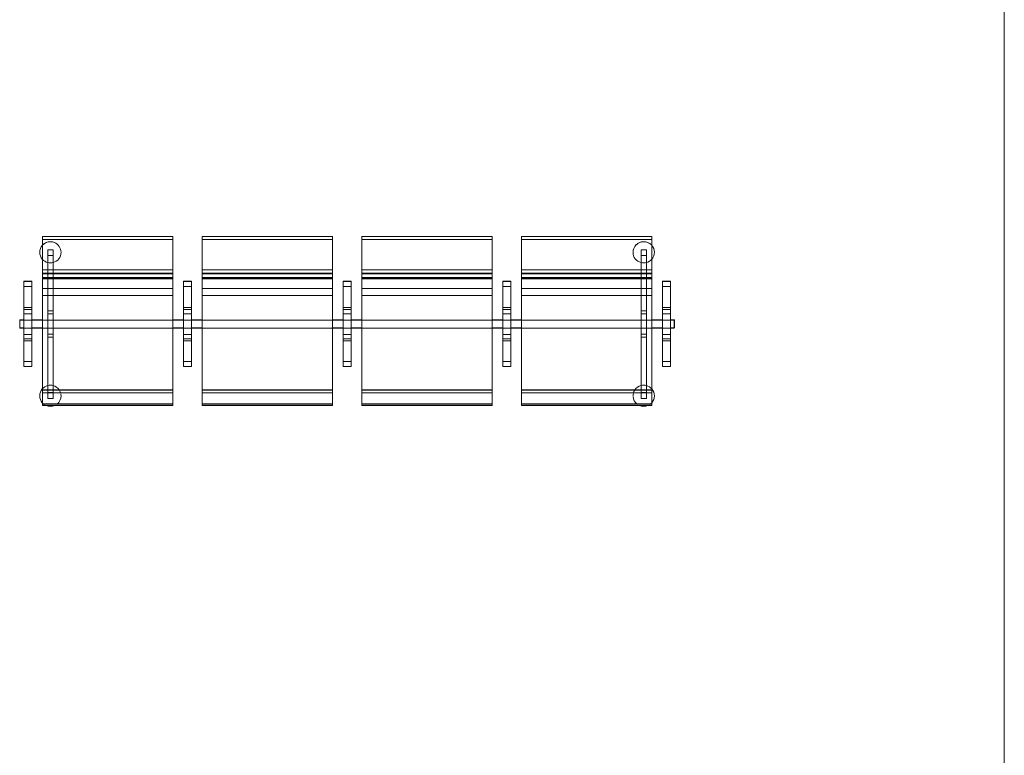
# Model space of a CAD drawing. Header units: millimetres. Extents: x 1110081 to 1268996, y -753649 to 3502.
# Tile 157 of 211: x 1206179 to 1209879, y -722498 to -719732. Entities that reach past the tile are written whole.
import ezdxf

# ---------------------------------------------------------------- set-up
doc = ezdxf.new("R2010")
doc.units = ezdxf.units.MM
doc.layers.add('A272', color=1, linetype='Continuous', lineweight=9)
doc.layers.add('A862', color=4, linetype='Continuous', lineweight=5)

# ---------------------------------------------------------------- blocks, each defined once
blk = doc.blocks.new('279 - Seat-Gate-4-MO - 279 - Seat-Gate-4-MO-V240-H02-Nivå F-3_5 m_1_ Ny Plan 2 PV200')
at = {"layer": 'A272'}
for p, q in [((85.1, -767.8), (85.1, -138.2)), ((85.1, -138.2), (575.1, -138.2)), ((85.1, -149.8), (85.1, -138.7)), ((85.1, -138.7), (85.1, -254.6)), ((575.1, -138.7), (85.1, -138.7)), ((575.1, -138.2), (575.1, -767.8)), ((575.1, -254.6), (575.1, -138.7)), ((575.1, -138.7), (575.1, -149.8)), ((685.1, -767.8), (685.1, -138.2)), ((685.1, -138.2), (1175.1, -138.2)), ((685.1, -149.8), (685.1, -138.7)), ((685.1, -138.7), (685.1, -254.6)), ((1175.1, -138.7), (685.1, -138.7)), ((1175.1, -138.2), (1175.1, -767.8)), ((1175.1, -254.6), (1175.1, -138.7)), ((1175.1, -138.7), (1175.1, -149.8)), ((1285.1, -767.8), (1285.1, -138.2)), ((1285.1, -138.2), (1775.1, -138.2)), ((1285.1, -149.8), (1285.1, -138.7)), ((1285.1, -138.7), (1285.1, -254.6)), ((1775.1, -138.7), (1285.1, -138.7)), ((1775.1, -138.2), (1775.1, -767.8)), ((1775.1, -254.6), (1775.1, -138.7)), ((1775.1, -138.7), (1775.1, -149.8)), ((1885.1, -767.8), (1885.1, -138.2)), ((1885.1, -138.2), (2375.1, -138.2)), ((1885.1, -149.8), (1885.1, -138.7)), ((1885.1, -138.7), (1885.1, -254.6)), ((2375.1, -138.7), (1885.1, -138.7)), ((2375.1, -138.2), (2375.1, -767.8)), ((2375.1, -254.6), (2375.1, -138.7)), ((2375.1, -138.7), (2375.1, -149.8)), ((575.1, -149.2), (85.1, -149.2)), ((85.1, -263.9), (85.1, -149.8)), ((575.1, -149.8), (85.1, -149.8)), ((575.1, -149.8), (575.1, -263.9)), ((1175.1, -149.2), (685.1, -149.2)), ((685.1, -263.9), (685.1, -149.8)), ((1175.1, -149.8), (685.1, -149.8)), ((1175.1, -149.8), (1175.1, -263.9)), ((1775.1, -149.2), (1285.1, -149.2)), ((1285.1, -263.9), (1285.1, -149.8)), ((1775.1, -149.8), (1285.1, -149.8)), ((1775.1, -149.8), (1775.1, -263.9)), ((2375.1, -149.2), (1885.1, -149.2)), ((1885.1, -263.9), (1885.1, -149.8)), ((2375.1, -149.8), (1885.1, -149.8)), ((2375.1, -149.8), (2375.1, -263.9)), ((105.3, -263.9), (105.3, -188)), ((105.3, -188), (105.3, -209.5)), ((125.3, -188), (105.3, -188)), ((125.3, -188), (105.3, -188)), ((105.3, -209.5), (105.3, -263.9)), ((105.3, -209.5), (125.3, -209.5)), ((125.3, -209.5), (105.3, -209.5)), ((125.3, -209.5), (125.3, -188)), ((125.3, -188), (125.3, -263.9)), ((125.3, -263.9), (125.3, -209.5)), ((2334.9, -276.9), (2334.9, -188)), ((2334.9, -188), (2334.9, -209.5)), ((2354.9, -188), (2334.9, -188)), ((2354.9, -188), (2334.9, -188)), ((2334.9, -209.5), (2334.9, -276.9)), ((2354.9, -209.5), (2334.9, -209.5)), ((2334.9, -209.5), (2354.9, -209.5)), ((2354.9, -209.5), (2354.9, -188)), ((2354.9, -188), (2354.9, -276.9)), ((2354.9, -276.9), (2354.9, -209.5)), ((85.1, -279.4), (85.1, -254.6)), ((575.1, -254.6), (575.1, -279.4)), ((685.1, -279.4), (685.1, -254.6)), ((1175.1, -254.6), (1175.1, -279.4)), ((1285.1, -279.4), (1285.1, -254.6)), ((1775.1, -254.6), (1775.1, -279.4)), ((1885.1, -279.4), (1885.1, -254.6)), ((2375.1, -254.6), (2375.1, -279.4)), ((85.1, -263.9), (85.1, -296.1)), ((575.1, -263.9), (85.1, -263.9)), ((575.1, -276.7), (85.1, -276.7)), ((85.1, -276.7), (85.1, -277.5)), ((85.1, -276.7), (85.1, -276.9)), ((85.1, -278.7), (85.1, -276.9)), ((85.1, -278.3), (85.1, -282.3)), ((575.1, -278.7), (85.1, -278.7)), ((85.1, -283.8), (85.1, -290.9)), ((85.1, -294.8), (85.1, -292.8)), ((85.1, -292.8), (85.1, -295)), ((575.1, -292.8), (85.1, -292.8)), ((85.1, -294.5), (85.1, -315.5)), ((85.1, -350), (85.1, -294.8)), ((105.3, -276.9), (105.3, -264.7)), ((105.3, -264.7), (105.3, -276.9)), ((105.3, -284.2), (105.3, -278.7)), ((105.3, -278.7), (105.3, -284.2)), ((105.3, -292.9), (105.3, -284.6)), ((105.3, -284.6), (105.3, -292.9)), ((105.3, -299.5), (105.3, -295)), ((105.3, -295), (105.3, -299.5)), ((125.3, -276.9), (125.3, -265.5)), ((125.3, -265.5), (125.3, -276.9)), ((125.3, -284.2), (125.3, -278.7)), ((125.3, -278.7), (125.3, -284.2)), ((125.3, -293), (125.3, -285)), ((125.3, -285), (125.3, -293)), ((125.3, -299.5), (125.3, -295.2)), ((125.3, -295.2), (125.3, -299.5)), ((575.1, -296.1), (575.1, -263.9)), ((575.1, -277.5), (575.1, -276.7)), ((575.1, -276.9), (575.1, -276.7)), ((575.1, -276.9), (575.1, -278.7)), ((575.1, -282.3), (575.1, -278.3)), ((575.1, -290.9), (575.1, -283.8)), ((575.1, -295), (575.1, -292.8)), ((575.1, -292.8), (575.1, -294.8)), ((575.1, -315.5), (575.1, -294.5)), ((575.1, -294.8), (575.1, -350)), ((685.1, -263.9), (685.1, -296.1)), ((1175.1, -263.9), (685.1, -263.9)), ((1175.1, -276.7), (685.1, -276.7)), ((685.1, -276.7), (685.1, -277.5)), ((685.1, -276.7), (685.1, -276.9)), ((685.1, -278.7), (685.1, -276.9)), ((685.1, -278.3), (685.1, -282.3)), ((1175.1, -278.7), (685.1, -278.7)), ((685.1, -283.8), (685.1, -290.9)), ((685.1, -294.8), (685.1, -292.8)), ((685.1, -292.8), (685.1, -295)), ((1175.1, -292.8), (685.1, -292.8)), ((685.1, -294.5), (685.1, -315.5)), ((685.1, -350), (685.1, -294.8)), ((1175.1, -296.1), (1175.1, -263.9)), ((1175.1, -277.5), (1175.1, -276.7)), ((1175.1, -276.9), (1175.1, -276.7)), ((1175.1, -276.9), (1175.1, -278.7)), ((1175.1, -282.3), (1175.1, -278.3)), ((1175.1, -290.9), (1175.1, -283.8)), ((1175.1, -295), (1175.1, -292.8)), ((1175.1, -292.8), (1175.1, -294.8)), ((1175.1, -315.5), (1175.1, -294.5)), ((1175.1, -294.8), (1175.1, -350)), ((1285.1, -263.9), (1285.1, -296.1)), ((1775.1, -263.9), (1285.1, -263.9)), ((1775.1, -276.7), (1285.1, -276.7)), ((1285.1, -276.7), (1285.1, -277.5)), ((1285.1, -276.7), (1285.1, -276.9)), ((1285.1, -278.7), (1285.1, -276.9)), ((1285.1, -278.3), (1285.1, -282.3)), ((1775.1, -278.7), (1285.1, -278.7)), ((1285.1, -283.8), (1285.1, -290.9)), ((1285.1, -294.8), (1285.1, -292.8)), ((1285.1, -292.8), (1285.1, -295)), ((1775.1, -292.8), (1285.1, -292.8)), ((1285.1, -294.5), (1285.1, -315.5)), ((1285.1, -350), (1285.1, -294.8)), ((1775.1, -296.1), (1775.1, -263.9)), ((1775.1, -277.5), (1775.1, -276.7)), ((1775.1, -276.9), (1775.1, -276.7)), ((1775.1, -276.9), (1775.1, -278.7)), ((1775.1, -282.3), (1775.1, -278.3)), ((1775.1, -290.9), (1775.1, -283.8)), ((1775.1, -295), (1775.1, -292.8)), ((1775.1, -292.8), (1775.1, -294.8)), ((1775.1, -315.5), (1775.1, -294.5)), ((1775.1, -294.8), (1775.1, -350)), ((1885.1, -263.9), (1885.1, -296.1)), ((2375.1, -263.9), (1885.1, -263.9)), ((2375.1, -276.7), (1885.1, -276.7)), ((1885.1, -276.7), (1885.1, -277.5)), ((1885.1, -276.7), (1885.1, -276.9)), ((1885.1, -278.7), (1885.1, -276.9)), ((1885.1, -278.3), (1885.1, -282.3)), ((2375.1, -278.7), (1885.1, -278.7)), ((1885.1, -283.8), (1885.1, -290.9)), ((1885.1, -294.8), (1885.1, -292.8)), ((1885.1, -292.8), (1885.1, -295)), ((2375.1, -292.8), (1885.1, -292.8)), ((1885.1, -294.5), (1885.1, -315.5)), ((1885.1, -350), (1885.1, -294.8)), ((2334.9, -282.5), (2334.9, -278.7)), ((2334.9, -278.7), (2334.9, -282.5)), ((2334.9, -293), (2334.9, -284.2)), ((2334.9, -284.2), (2334.9, -293)), ((2334.9, -299.1), (2334.9, -294.8)), ((2334.9, -294.8), (2334.9, -299.1)), ((2354.9, -283.3), (2354.9, -278.7)), ((2354.9, -278.7), (2354.9, -283.3)), ((2354.9, -292.9), (2354.9, -284.2)), ((2354.9, -284.2), (2354.9, -292.9)), ((2354.9, -299.3), (2354.9, -294.8)), ((2354.9, -294.8), (2354.9, -299.3)), ((2375.1, -296.1), (2375.1, -263.9)), ((2375.1, -277.5), (2375.1, -276.7)), ((2375.1, -276.9), (2375.1, -276.7)), ((2375.1, -276.9), (2375.1, -278.7)), ((2375.1, -282.3), (2375.1, -278.3)), ((2375.1, -290.9), (2375.1, -283.8)), ((2375.1, -295), (2375.1, -292.8)), ((2375.1, -292.8), (2375.1, -294.8)), ((2375.1, -315.5), (2375.1, -294.5)), ((2375.1, -294.8), (2375.1, -350)), ((15.1, -627.2), (15.1, -307)), ((15.1, -307), (45.1, -307)), ((45.1, -307.6), (15.1, -307.6)), ((15.1, -307.6), (15.1, -326.5)), ((15.1, -307.6), (15.1, -308.2)), ((45.1, -308.2), (15.1, -308.2)), ((15.1, -310.2), (15.1, -326.5)), ((15.1, -326.6), (15.1, -326.4)), ((15.1, -467.7), (15.1, -326.5)), ((15.1, -346.5), (15.1, -326.5)), ((15.1, -326.6), (15.1, -404.9)), ((15.1, -412.7), (15.1, -326.6)), ((45.1, -326.6), (15.1, -326.6)), ((45.1, -307), (45.1, -627.2)), ((45.1, -308.2), (45.1, -307.6)), ((45.1, -326.5), (45.1, -307.6)), ((45.1, -326.5), (45.1, -310.2)), ((45.1, -326.4), (45.1, -326.6)), ((45.1, -326.5), (45.1, -467.7)), ((45.1, -326.5), (45.1, -346.5)), ((45.1, -404.9), (45.1, -326.6)), ((45.1, -326.6), (45.1, -412.7)), ((85.1, -296.1), (575.1, -296.1)), ((85.1, -297), (575.1, -297)), ((85.1, -317.4), (85.1, -333.7)), ((105.3, -306.5), (105.3, -299.7)), ((105.3, -299.7), (105.3, -306.5)), ((105.3, -315.6), (105.3, -306.9)), ((105.3, -306.9), (105.3, -315.6)), ((105.3, -326.3), (105.3, -316)), ((105.3, -316), (105.3, -326.3)), ((105.3, -337.9), (105.3, -326.7)), ((105.3, -326.7), (105.3, -337.9)), ((125.3, -306.5), (125.3, -300)), ((125.3, -300), (125.3, -306.5)), ((125.3, -315.6), (125.3, -307.3)), ((125.3, -307.3), (125.3, -315.6)), ((125.3, -326.3), (125.3, -316.5)), ((125.3, -316.5), (125.3, -326.3)), ((125.3, -337.9), (125.3, -327.2)), ((125.3, -327.2), (125.3, -337.9)), ((575.1, -333.7), (575.1, -317.4)), ((615.1, -307), (615.1, -627.2)), ((645.1, -307), (615.1, -307)), ((645.1, -307.6), (615.1, -307.6)), ((615.1, -307.6), (615.1, -326.5)), ((615.1, -307.6), (615.1, -308.2)), ((645.1, -308.2), (615.1, -308.2)), ((615.1, -310.2), (615.1, -326.5)), ((615.1, -326.6), (615.1, -326.4)), ((615.1, -467.7), (615.1, -326.5)), ((615.1, -346.5), (615.1, -326.5)), ((615.1, -326.6), (615.1, -404.9)), ((615.1, -412.7), (615.1, -326.6)), ((645.1, -326.6), (615.1, -326.6)), ((645.1, -627.2), (645.1, -307)), ((645.1, -308.2), (645.1, -307.6)), ((645.1, -326.5), (645.1, -307.6)), ((645.1, -326.5), (645.1, -310.2)), ((645.1, -326.4), (645.1, -326.6)), ((645.1, -326.5), (645.1, -467.7)), ((645.1, -326.5), (645.1, -346.5)), ((645.1, -404.9), (645.1, -326.6)), ((645.1, -326.6), (645.1, -412.7)), ((685.1, -296.1), (1175.1, -296.1)), ((685.1, -297), (1175.1, -297)), ((685.1, -317.4), (685.1, -333.7)), ((1175.1, -333.7), (1175.1, -317.4)), ((1215.1, -307), (1215.1, -627.2)), ((1245.1, -307), (1215.1, -307)), ((1245.1, -307.6), (1215.1, -307.6)), ((1215.1, -307.6), (1215.1, -326.5)), ((1215.1, -307.6), (1215.1, -308.2)), ((1245.1, -308.2), (1215.1, -308.2)), ((1215.1, -310.2), (1215.1, -326.5)), ((1215.1, -326.6), (1215.1, -326.4)), ((1215.1, -467.7), (1215.1, -326.5)), ((1215.1, -346.5), (1215.1, -326.5)), ((1215.1, -326.6), (1215.1, -404.9)), ((1215.1, -412.7), (1215.1, -326.6)), ((1245.1, -326.6), (1215.1, -326.6)), ((1245.1, -627.2), (1245.1, -307)), ((1245.1, -308.2), (1245.1, -307.6)), ((1245.1, -326.5), (1245.1, -307.6)), ((1245.1, -326.5), (1245.1, -310.2)), ((1245.1, -326.4), (1245.1, -326.6)), ((1245.1, -326.5), (1245.1, -467.7)), ((1245.1, -326.5), (1245.1, -346.5)), ((1245.1, -404.9), (1245.1, -326.6)), ((1245.1, -326.6), (1245.1, -412.7)), ((1285.1, -296.1), (1775.1, -296.1)), ((1285.1, -297), (1775.1, -297)), ((1285.1, -317.4), (1285.1, -333.7)), ((1775.1, -333.7), (1775.1, -317.4)), ((1815.1, -307), (1815.1, -627.2)), ((1845.1, -307), (1815.1, -307)), ((1845.1, -307.6), (1815.1, -307.6)), ((1815.1, -307.6), (1815.1, -326.5)), ((1815.1, -307.6), (1815.1, -308.2)), ((1845.1, -308.2), (1815.1, -308.2)), ((1815.1, -310.2), (1815.1, -326.5)), ((1815.1, -326.6), (1815.1, -326.4)), ((1815.1, -467.7), (1815.1, -326.5)), ((1815.1, -346.5), (1815.1, -326.5)), ((1815.1, -326.6), (1815.1, -404.9)), ((1815.1, -412.7), (1815.1, -326.6)), ((1845.1, -326.6), (1815.1, -326.6)), ((1845.1, -627.2), (1845.1, -307)), ((1845.1, -308.2), (1845.1, -307.6)), ((1845.1, -326.5), (1845.1, -307.6)), ((1845.1, -326.5), (1845.1, -310.2)), ((1845.1, -326.4), (1845.1, -326.6)), ((1845.1, -326.5), (1845.1, -467.7)), ((1845.1, -326.5), (1845.1, -346.5)), ((1845.1, -404.9), (1845.1, -326.6)), ((1845.1, -326.6), (1845.1, -412.7)), ((1885.1, -296.1), (2375.1, -296.1)), ((1885.1, -297), (2375.1, -297)), ((1885.1, -317.4), (1885.1, -333.7)), ((2334.9, -305.9), (2334.9, -299.5)), ((2334.9, -299.5), (2334.9, -305.9)), ((2334.9, -314.9), (2334.9, -306.5)), ((2334.9, -306.5), (2334.9, -314.9)), ((2334.9, -325.4), (2334.9, -315.6)), ((2334.9, -315.6), (2334.9, -325.4)), ((2334.9, -337), (2334.9, -326.3)), ((2334.9, -326.3), (2334.9, -337)), ((2354.9, -306.2), (2354.9, -299.5)), ((2354.9, -299.5), (2354.9, -306.2)), ((2354.9, -315.2), (2354.9, -306.5)), ((2354.9, -306.5), (2354.9, -315.2)), ((2354.9, -325.8), (2354.9, -315.6)), ((2354.9, -315.6), (2354.9, -325.8)), ((2354.9, -337.4), (2354.9, -326.3)), ((2354.9, -326.3), (2354.9, -337.4)), ((2375.1, -333.7), (2375.1, -317.4)), ((2415.1, -307), (2415.1, -627.2)), ((2445.1, -307), (2415.1, -307)), ((2445.1, -307.6), (2415.1, -307.6)), ((2415.1, -307.6), (2415.1, -326.5)), ((2415.1, -307.6), (2415.1, -308.2)), ((2445.1, -308.2), (2415.1, -308.2)), ((2415.1, -310.2), (2415.1, -326.5)), ((2415.1, -326.6), (2415.1, -326.4)), ((2415.1, -467.7), (2415.1, -326.5)), ((2415.1, -346.5), (2415.1, -326.5)), ((2415.1, -326.6), (2415.1, -404.9)), ((2415.1, -412.7), (2415.1, -326.6)), ((2445.1, -326.6), (2415.1, -326.6)), ((2445.1, -627.2), (2445.1, -307)), ((2445.1, -308.2), (2445.1, -307.6)), ((2445.1, -326.5), (2445.1, -307.6)), ((2445.1, -326.5), (2445.1, -310.2)), ((2445.1, -326.4), (2445.1, -326.6)), ((2445.1, -326.5), (2445.1, -467.7)), ((2445.1, -326.5), (2445.1, -346.5)), ((2445.1, -404.9), (2445.1, -326.6)), ((2445.1, -326.6), (2445.1, -412.7)), ((15.1, -346.5), (15.1, -467.7)), ((45.1, -467.7), (45.1, -346.5)), ((85.1, -333.7), (85.1, -360.6)), ((575.1, -333.7), (85.1, -333.7)), ((85.1, -715.7), (85.1, -350)), ((85.1, -360.6), (85.1, -726)), ((575.1, -360.6), (85.1, -360.6)), ((105.3, -417.6), (105.3, -338.4)), ((105.3, -338.4), (105.3, -417.6)), ((125.3, -417.6), (125.3, -338.9)), ((125.3, -338.9), (125.3, -417.6)), ((575.1, -360.6), (575.1, -333.7)), ((575.1, -350), (575.1, -715.7)), ((575.1, -726), (575.1, -360.6)), ((615.1, -346.5), (615.1, -467.7)), ((645.1, -467.7), (645.1, -346.5)), ((685.1, -333.7), (685.1, -360.6)), ((1175.1, -333.7), (685.1, -333.7)), ((685.1, -715.7), (685.1, -350)), ((685.1, -360.6), (685.1, -726)), ((1175.1, -360.6), (685.1, -360.6)), ((1175.1, -360.6), (1175.1, -333.7)), ((1175.1, -350), (1175.1, -715.7)), ((1175.1, -726), (1175.1, -360.6)), ((1215.1, -346.5), (1215.1, -467.7)), ((1245.1, -467.7), (1245.1, -346.5)), ((1285.1, -333.7), (1285.1, -360.6)), ((1775.1, -333.7), (1285.1, -333.7)), ((1285.1, -715.7), (1285.1, -350)), ((1285.1, -360.6), (1285.1, -726)), ((1775.1, -360.6), (1285.1, -360.6)), ((1775.1, -360.6), (1775.1, -333.7)), ((1775.1, -350), (1775.1, -715.7)), ((1775.1, -726), (1775.1, -360.6)), ((1815.1, -346.5), (1815.1, -467.7)), ((1845.1, -467.7), (1845.1, -346.5)), ((1885.1, -333.7), (1885.1, -360.6)), ((2375.1, -333.7), (1885.1, -333.7)), ((1885.1, -715.7), (1885.1, -350)), ((1885.1, -360.6), (1885.1, -726)), ((2375.1, -360.6), (1885.1, -360.6)), ((2334.9, -349), (2334.9, -337.9)), ((2334.9, -337.9), (2334.9, -349)), ((2334.9, -417.6), (2334.9, -350)), ((2334.9, -350), (2334.9, -417.6)), ((2354.9, -349.5), (2354.9, -337.9)), ((2354.9, -337.9), (2354.9, -349.5)), ((2354.9, -417.6), (2354.9, -350)), ((2354.9, -350), (2354.9, -417.6)), ((2375.1, -360.6), (2375.1, -333.7)), ((2375.1, -350), (2375.1, -715.7)), ((2375.1, -726), (2375.1, -360.6)), ((2415.1, -346.5), (2415.1, -467.7)), ((2445.1, -467.7), (2445.1, -346.5)), ((15.1, -404.9), (15.1, -467.7)), ((45.1, -404.9), (15.1, -404.9)), ((45.1, -467.7), (45.1, -404.9)), ((615.1, -404.9), (615.1, -467.7)), ((645.1, -404.9), (615.1, -404.9)), ((645.1, -467.7), (645.1, -404.9)), ((1215.1, -404.9), (1215.1, -467.7)), ((1245.1, -404.9), (1215.1, -404.9)), ((1245.1, -467.7), (1245.1, -404.9)), ((1815.1, -404.9), (1815.1, -467.7)), ((1845.1, -404.9), (1815.1, -404.9)), ((1845.1, -467.7), (1845.1, -404.9)), ((2415.1, -404.9), (2415.1, -467.7)), ((2445.1, -404.9), (2415.1, -404.9)), ((2445.1, -467.7), (2445.1, -404.9)), ((15.1, -429), (15.1, -412.7)), ((45.1, -412.7), (15.1, -412.7)), ((15.1, -467.7), (15.1, -429)), ((45.1, -429), (15.1, -429)), ((45.1, -412.7), (45.1, -429)), ((45.1, -429), (45.1, -467.7)), ((105.3, -452.6), (105.3, -417.6)), ((125.3, -417.6), (105.3, -417.6)), ((105.3, -418.1), (105.3, -429.6)), ((125.3, -418.1), (105.3, -418.1)), ((105.3, -429.6), (105.3, -452.6)), ((125.3, -429.6), (105.3, -429.6)), ((125.3, -417.6), (125.3, -452.6)), ((125.3, -429.6), (125.3, -418.1)), ((125.3, -452.6), (125.3, -429.6)), ((615.1, -429), (615.1, -412.7)), ((645.1, -412.7), (615.1, -412.7)), ((615.1, -467.7), (615.1, -429)), ((645.1, -429), (615.1, -429)), ((645.1, -412.7), (645.1, -429)), ((645.1, -429), (645.1, -467.7)), ((1215.1, -429), (1215.1, -412.7)), ((1245.1, -412.7), (1215.1, -412.7)), ((1215.1, -467.7), (1215.1, -429)), ((1245.1, -429), (1215.1, -429)), ((1245.1, -412.7), (1245.1, -429)), ((1245.1, -429), (1245.1, -467.7)), ((1815.1, -429), (1815.1, -412.7)), ((1845.1, -412.7), (1815.1, -412.7)), ((1815.1, -467.7), (1815.1, -429)), ((1845.1, -429), (1815.1, -429)), ((1845.1, -412.7), (1845.1, -429)), ((1845.1, -429), (1845.1, -467.7)), ((2334.9, -452.6), (2334.9, -417.6)), ((2354.9, -417.6), (2334.9, -417.6)), ((2334.9, -418.1), (2334.9, -429.6)), ((2354.9, -418.1), (2334.9, -418.1)), ((2334.9, -429.6), (2334.9, -452.6)), ((2354.9, -429.6), (2334.9, -429.6)), ((2354.9, -417.6), (2354.9, -452.6)), ((2354.9, -429.6), (2354.9, -418.1)), ((2354.9, -452.6), (2354.9, -429.6)), ((2415.1, -429), (2415.1, -412.7)), ((2445.1, -412.7), (2415.1, -412.7)), ((2415.1, -467.7), (2415.1, -429)), ((2445.1, -429), (2415.1, -429)), ((2445.1, -412.7), (2445.1, -429)), ((2445.1, -429), (2445.1, -467.7)), ((0, -452.1), (0, -482.1)), ((15.1, -452.1), (0, -452.1)), ((0, -467.6), (0, -452.6)), ((0, -452.6), (0, -467.6)), ((15.1, -452.6), (0, -452.6)), ((15.1, -452.6), (0, -452.6)), ((0, -482.6), (0, -467.6)), ((0, -467.6), (0, -482.6)), ((45.1, -452.6), (15.1, -452.6)), ((45.1, -452.6), (15.1, -452.6)), ((15.1, -467.7), (15.1, -530.5)), ((15.1, -608.9), (15.1, -467.7)), ((15.1, -506.4), (15.1, -467.7)), ((15.1, -467.7), (15.1, -588.9)), ((45.1, -452.1), (85.1, -452.1)), ((85.1, -452.6), (45.1, -452.6)), ((85.1, -452.6), (45.1, -452.6)), ((45.1, -467.7), (45.1, -608.9)), ((45.1, -530.5), (45.1, -467.7)), ((45.1, -588.9), (45.1, -467.7)), ((45.1, -467.7), (45.1, -506.4)), ((575.1, -452.6), (85.1, -452.6)), ((105.3, -452.6), (85.1, -452.6)), ((125.3, -452.6), (105.3, -452.6)), ((105.3, -482.6), (105.3, -452.6)), ((105.3, -452.6), (105.3, -482.6)), ((575.1, -452.6), (125.3, -452.6)), ((125.3, -482.6), (125.3, -452.6)), ((125.3, -452.6), (125.3, -482.6)), ((615.1, -452.1), (575.1, -452.1)), ((615.1, -452.6), (575.1, -452.6)), ((615.1, -452.6), (575.1, -452.6)), ((645.1, -452.6), (615.1, -452.6)), ((645.1, -452.6), (615.1, -452.6)), ((615.1, -467.7), (615.1, -530.5)), ((615.1, -608.9), (615.1, -467.7)), ((615.1, -506.4), (615.1, -467.7)), ((615.1, -467.7), (615.1, -588.9)), ((645.1, -452.1), (685.1, -452.1)), ((685.1, -452.6), (645.1, -452.6)), ((685.1, -452.6), (645.1, -452.6)), ((645.1, -467.7), (645.1, -608.9)), ((645.1, -530.5), (645.1, -467.7)), ((645.1, -588.9), (645.1, -467.7)), ((645.1, -467.7), (645.1, -506.4)), ((1175.1, -452.6), (685.1, -452.6)), ((1175.1, -452.6), (685.1, -452.6)), ((1215.1, -452.1), (1175.1, -452.1)), ((1215.1, -452.6), (1175.1, -452.6)), ((1215.1, -452.6), (1175.1, -452.6)), ((1245.1, -452.6), (1215.1, -452.6)), ((1245.1, -452.6), (1215.1, -452.6)), ((1215.1, -467.7), (1215.1, -530.5)), ((1215.1, -608.9), (1215.1, -467.7)), ((1215.1, -506.4), (1215.1, -467.7)), ((1215.1, -467.7), (1215.1, -588.9)), ((1245.1, -452.1), (1285.1, -452.1)), ((1285.1, -452.6), (1245.1, -452.6)), ((1285.1, -452.6), (1245.1, -452.6)), ((1245.1, -467.7), (1245.1, -608.9)), ((1245.1, -530.5), (1245.1, -467.7)), ((1245.1, -588.9), (1245.1, -467.7)), ((1245.1, -467.7), (1245.1, -506.4)), ((1775.1, -452.6), (1285.1, -452.6)), ((1775.1, -452.6), (1285.1, -452.6)), ((1815.1, -452.1), (1775.1, -452.1)), ((1815.1, -452.6), (1775.1, -452.6)), ((1815.1, -452.6), (1775.1, -452.6)), ((1845.1, -452.6), (1815.1, -452.6)), ((1845.1, -452.6), (1815.1, -452.6)), ((1815.1, -467.7), (1815.1, -530.5)), ((1815.1, -608.9), (1815.1, -467.7)), ((1815.1, -506.4), (1815.1, -467.7)), ((1815.1, -467.7), (1815.1, -588.9)), ((1845.1, -452.1), (1885.1, -452.1)), ((1885.1, -452.6), (1845.1, -452.6)), ((1885.1, -452.6), (1845.1, -452.6)), ((1845.1, -467.7), (1845.1, -608.9)), ((1845.1, -530.5), (1845.1, -467.7)), ((1845.1, -588.9), (1845.1, -467.7)), ((1845.1, -467.7), (1845.1, -506.4)), ((2375.1, -452.6), (1885.1, -452.6)), ((2334.9, -452.6), (1885.1, -452.6)), ((2334.9, -482.6), (2334.9, -452.6)), ((2334.9, -452.6), (2334.9, -482.6)), ((2354.9, -452.6), (2334.9, -452.6)), ((2354.9, -482.6), (2354.9, -452.6)), ((2354.9, -452.6), (2354.9, -482.6)), ((2375.1, -452.6), (2354.9, -452.6)), ((2415.1, -452.1), (2375.1, -452.1)), ((2415.1, -452.6), (2375.1, -452.6)), ((2415.1, -452.6), (2375.1, -452.6)), ((2445.1, -452.6), (2415.1, -452.6)), ((2445.1, -452.6), (2415.1, -452.6)), ((2415.1, -467.7), (2415.1, -530.5)), ((2415.1, -608.9), (2415.1, -467.7)), ((2415.1, -506.4), (2415.1, -467.7)), ((2415.1, -467.7), (2415.1, -588.9)), ((2445.1, -452.1), (2460.1, -452.1)), ((2460, -452.6), (2445.1, -452.6)), ((2460, -452.6), (2445.1, -452.6)), ((2445.1, -467.7), (2445.1, -608.9)), ((2445.1, -530.5), (2445.1, -467.7)), ((2445.1, -588.9), (2445.1, -467.7)), ((2445.1, -467.7), (2445.1, -506.4)), ((2460, -467.6), (2460, -452.6)), ((2460, -452.6), (2460, -467.6)), ((2460, -482.6), (2460, -467.6)), ((2460, -467.6), (2460, -482.6)), ((2460.1, -452.1), (2460.1, -482.1)), ((0, -482.1), (15.1, -482.1)), ((0, -482.6), (15.1, -482.6)), ((15.1, -482.6), (0, -482.6)), ((15.1, -482.6), (45.1, -482.6)), ((45.1, -482.6), (15.1, -482.6)), ((15.1, -522.7), (15.1, -506.4)), ((45.1, -506.4), (15.1, -506.4)), ((45.1, -482.1), (85.1, -482.1)), ((45.1, -482.6), (85.1, -482.6)), ((85.1, -482.6), (45.1, -482.6)), ((45.1, -506.4), (45.1, -522.7)), ((85.1, -482.6), (575.1, -482.6)), ((105.3, -482.6), (85.1, -482.6)), ((125.3, -482.6), (105.3, -482.6)), ((105.3, -517.5), (105.3, -482.6)), ((105.3, -482.6), (105.3, -505.5)), ((105.3, -505.5), (105.3, -517)), ((125.3, -505.5), (105.3, -505.5)), ((125.3, -517), (105.3, -517)), ((105.3, -715.7), (105.3, -517.5)), ((105.3, -517.5), (105.3, -715.7)), ((125.3, -517.5), (105.3, -517.5)), ((575.1, -482.6), (125.3, -482.6)), ((125.3, -505.5), (125.3, -482.6)), ((125.3, -482.6), (125.3, -517.5)), ((125.3, -517), (125.3, -505.5)), ((125.3, -715.7), (125.3, -517.5)), ((125.3, -517.5), (125.3, -715.7)), ((615.1, -482.1), (575.1, -482.1)), ((575.1, -482.6), (615.1, -482.6)), ((615.1, -482.6), (575.1, -482.6)), ((615.1, -482.6), (645.1, -482.6)), ((645.1, -482.6), (615.1, -482.6)), ((615.1, -522.7), (615.1, -506.4)), ((645.1, -506.4), (615.1, -506.4)), ((645.1, -482.1), (685.1, -482.1)), ((645.1, -482.6), (685.1, -482.6)), ((685.1, -482.6), (645.1, -482.6)), ((645.1, -506.4), (645.1, -522.7)), ((685.1, -482.6), (1175.1, -482.6)), ((1175.1, -482.6), (685.1, -482.6)), ((1215.1, -482.1), (1175.1, -482.1)), ((1175.1, -482.6), (1215.1, -482.6)), ((1215.1, -482.6), (1175.1, -482.6)), ((1215.1, -482.6), (1245.1, -482.6)), ((1245.1, -482.6), (1215.1, -482.6)), ((1215.1, -522.7), (1215.1, -506.4)), ((1245.1, -506.4), (1215.1, -506.4)), ((1245.1, -482.1), (1285.1, -482.1)), ((1245.1, -482.6), (1285.1, -482.6)), ((1285.1, -482.6), (1245.1, -482.6)), ((1245.1, -506.4), (1245.1, -522.7)), ((1285.1, -482.6), (1775.1, -482.6)), ((1775.1, -482.6), (1285.1, -482.6)), ((1815.1, -482.1), (1775.1, -482.1)), ((1775.1, -482.6), (1815.1, -482.6)), ((1815.1, -482.6), (1775.1, -482.6)), ((1815.1, -482.6), (1845.1, -482.6)), ((1845.1, -482.6), (1815.1, -482.6)), ((1815.1, -522.7), (1815.1, -506.4)), ((1845.1, -506.4), (1815.1, -506.4)), ((1845.1, -482.1), (1885.1, -482.1)), ((1845.1, -482.6), (1885.1, -482.6)), ((1885.1, -482.6), (1845.1, -482.6)), ((1845.1, -506.4), (1845.1, -522.7)), ((1885.1, -482.6), (2375.1, -482.6)), ((2334.9, -482.6), (1885.1, -482.6)), ((2334.9, -517.5), (2334.9, -482.6)), ((2334.9, -482.6), (2334.9, -505.5)), ((2354.9, -482.6), (2334.9, -482.6)), ((2334.9, -505.5), (2334.9, -517)), ((2354.9, -505.5), (2334.9, -505.5)), ((2354.9, -517), (2334.9, -517)), ((2334.9, -727.1), (2334.9, -517.5)), ((2334.9, -517.5), (2334.9, -725.5)), ((2354.9, -517.5), (2334.9, -517.5)), ((2354.9, -505.5), (2354.9, -482.6)), ((2354.9, -482.6), (2354.9, -517.5)), ((2375.1, -482.6), (2354.9, -482.6)), ((2354.9, -517), (2354.9, -505.5)), ((2354.9, -725.5), (2354.9, -517.5)), ((2354.9, -517.5), (2354.9, -727.6)), ((2415.1, -482.1), (2375.1, -482.1)), ((2375.1, -482.6), (2415.1, -482.6)), ((2415.1, -482.6), (2375.1, -482.6)), ((2415.1, -482.6), (2445.1, -482.6)), ((2445.1, -482.6), (2415.1, -482.6)), ((2415.1, -522.7), (2415.1, -506.4)), ((2445.1, -506.4), (2415.1, -506.4)), ((2460.1, -482.1), (2445.1, -482.1)), ((2445.1, -482.6), (2460, -482.6)), ((2460, -482.6), (2445.1, -482.6)), ((2445.1, -506.4), (2445.1, -522.7)), ((15.1, -608.8), (15.1, -522.7)), ((45.1, -522.7), (15.1, -522.7)), ((15.1, -530.5), (15.1, -608.8)), ((45.1, -530.5), (15.1, -530.5)), ((45.1, -522.7), (45.1, -608.8)), ((45.1, -608.8), (45.1, -530.5)), ((615.1, -608.8), (615.1, -522.7)), ((645.1, -522.7), (615.1, -522.7)), ((615.1, -530.5), (615.1, -608.8)), ((645.1, -530.5), (615.1, -530.5)), ((645.1, -522.7), (645.1, -608.8)), ((645.1, -608.8), (645.1, -530.5)), ((1215.1, -608.8), (1215.1, -522.7)), ((1245.1, -522.7), (1215.1, -522.7)), ((1215.1, -530.5), (1215.1, -608.8)), ((1245.1, -530.5), (1215.1, -530.5)), ((1245.1, -522.7), (1245.1, -608.8)), ((1245.1, -608.8), (1245.1, -530.5)), ((1815.1, -608.8), (1815.1, -522.7)), ((1845.1, -522.7), (1815.1, -522.7)), ((1815.1, -530.5), (1815.1, -608.8)), ((1845.1, -530.5), (1815.1, -530.5)), ((1845.1, -522.7), (1845.1, -608.8)), ((1845.1, -608.8), (1845.1, -530.5)), ((2415.1, -608.8), (2415.1, -522.7)), ((2445.1, -522.7), (2415.1, -522.7)), ((2415.1, -530.5), (2415.1, -608.8)), ((2445.1, -530.5), (2415.1, -530.5)), ((2445.1, -522.7), (2445.1, -608.8)), ((2445.1, -608.8), (2445.1, -530.5)), ((15.1, -608.9), (15.1, -588.9)), ((45.1, -588.9), (45.1, -608.9)), ((615.1, -608.9), (615.1, -588.9)), ((645.1, -588.9), (645.1, -608.9)), ((1215.1, -608.9), (1215.1, -588.9)), ((1245.1, -588.9), (1245.1, -608.9)), ((1815.1, -608.9), (1815.1, -588.9)), ((1845.1, -588.9), (1845.1, -608.9)), ((2415.1, -608.9), (2415.1, -588.9)), ((2445.1, -588.9), (2445.1, -608.9)), ((15.1, -609), (15.1, -608.8)), ((45.1, -608.8), (15.1, -608.8)), ((15.1, -608.9), (15.1, -613.7)), ((15.1, -608.9), (15.1, -627.8)), ((15.1, -615.1), (15.1, -625.2)), ((45.1, -627.2), (15.1, -627.2)), ((15.1, -627.2), (15.1, -627.8)), ((45.1, -627.2), (15.1, -627.2)), ((15.1, -627.8), (45.1, -627.8)), ((45.1, -608.8), (45.1, -609)), ((45.1, -627.8), (45.1, -608.9)), ((45.1, -613.7), (45.1, -608.9)), ((45.1, -625.2), (45.1, -615.1)), ((45.1, -627.8), (45.1, -627.2)), ((615.1, -609), (615.1, -608.8)), ((645.1, -608.8), (615.1, -608.8)), ((615.1, -608.9), (615.1, -613.7)), ((615.1, -608.9), (615.1, -627.8)), ((615.1, -615.1), (615.1, -625.2)), ((615.1, -627.2), (645.1, -627.2)), ((615.1, -627.2), (615.1, -627.8)), ((645.1, -627.2), (615.1, -627.2)), ((615.1, -627.8), (645.1, -627.8)), ((645.1, -608.8), (645.1, -609)), ((645.1, -627.8), (645.1, -608.9)), ((645.1, -613.7), (645.1, -608.9)), ((645.1, -625.2), (645.1, -615.1)), ((645.1, -627.8), (645.1, -627.2)), ((1215.1, -609), (1215.1, -608.8)), ((1245.1, -608.8), (1215.1, -608.8)), ((1215.1, -608.9), (1215.1, -613.7)), ((1215.1, -608.9), (1215.1, -627.8)), ((1215.1, -615.1), (1215.1, -625.2)), ((1215.1, -627.2), (1245.1, -627.2)), ((1215.1, -627.2), (1215.1, -627.8)), ((1245.1, -627.2), (1215.1, -627.2)), ((1215.1, -627.8), (1245.1, -627.8)), ((1245.1, -608.8), (1245.1, -609)), ((1245.1, -627.8), (1245.1, -608.9)), ((1245.1, -613.7), (1245.1, -608.9)), ((1245.1, -625.2), (1245.1, -615.1)), ((1245.1, -627.8), (1245.1, -627.2)), ((1815.1, -609), (1815.1, -608.8)), ((1845.1, -608.8), (1815.1, -608.8)), ((1815.1, -608.9), (1815.1, -613.7)), ((1815.1, -608.9), (1815.1, -627.8)), ((1815.1, -615.1), (1815.1, -625.2)), ((1815.1, -627.2), (1845.1, -627.2)), ((1815.1, -627.2), (1815.1, -627.8)), ((1845.1, -627.2), (1815.1, -627.2)), ((1815.1, -627.8), (1845.1, -627.8)), ((1845.1, -608.8), (1845.1, -609)), ((1845.1, -627.8), (1845.1, -608.9)), ((1845.1, -613.7), (1845.1, -608.9)), ((1845.1, -625.2), (1845.1, -615.1)), ((1845.1, -627.8), (1845.1, -627.2)), ((2415.1, -609), (2415.1, -608.8)), ((2445.1, -608.8), (2415.1, -608.8)), ((2415.1, -608.9), (2415.1, -613.7)), ((2415.1, -608.9), (2415.1, -627.8)), ((2415.1, -615.1), (2415.1, -625.2)), ((2415.1, -627.2), (2445.1, -627.2)), ((2415.1, -627.2), (2415.1, -627.8)), ((2445.1, -627.2), (2415.1, -627.2)), ((2415.1, -627.8), (2445.1, -627.8)), ((2445.1, -608.8), (2445.1, -609)), ((2445.1, -627.8), (2445.1, -608.9)), ((2445.1, -613.7), (2445.1, -608.9)), ((2445.1, -625.2), (2445.1, -615.1)), ((2445.1, -627.8), (2445.1, -627.2)), ((575.1, -715.1), (85.1, -715.1)), ((85.1, -715.7), (85.1, -740.2)), ((575.1, -715.7), (85.1, -715.7)), ((575.1, -726), (85.1, -726)), ((85.1, -728.1), (85.1, -759.7)), ((105.3, -728.1), (105.3, -716.2)), ((105.3, -716.2), (105.3, -725.5)), ((105.3, -725.5), (105.3, -728.1)), ((105.3, -725.5), (125.3, -725.5)), ((125.3, -725.5), (105.3, -725.5)), ((105.3, -728.6), (105.3, -747.1)), ((105.3, -747.1), (105.3, -728.6)), ((125.3, -725.5), (125.3, -716.7)), ((125.3, -716.7), (125.3, -728.1)), ((125.3, -728.1), (125.3, -725.5)), ((125.3, -729.1), (125.3, -747.1)), ((125.3, -747.1), (125.3, -729.1)), ((575.1, -740.2), (575.1, -715.7)), ((575.1, -759.7), (575.1, -728.1)), ((1175.1, -715.1), (685.1, -715.1)), ((685.1, -715.7), (685.1, -740.2)), ((1175.1, -715.7), (685.1, -715.7)), ((1175.1, -726), (685.1, -726)), ((685.1, -728.1), (685.1, -759.7)), ((1175.1, -740.2), (1175.1, -715.7)), ((1175.1, -759.7), (1175.1, -728.1)), ((1775.1, -715.1), (1285.1, -715.1)), ((1285.1, -715.7), (1285.1, -740.2)), ((1775.1, -715.7), (1285.1, -715.7)), ((1775.1, -726), (1285.1, -726)), ((1285.1, -728.1), (1285.1, -759.7)), ((1775.1, -740.2), (1775.1, -715.7)), ((1775.1, -759.7), (1775.1, -728.1)), ((2375.1, -715.1), (1885.1, -715.1)), ((1885.1, -715.7), (1885.1, -740.2)), ((2375.1, -715.7), (1885.1, -715.7)), ((2375.1, -726), (1885.1, -726)), ((1885.1, -728.1), (1885.1, -759.7)), ((2354.9, -725.5), (2334.9, -725.5)), ((2334.9, -725.5), (2354.9, -725.5)), ((2334.9, -728.1), (2334.9, -739.2)), ((2334.9, -739.2), (2334.9, -728.1)), ((2354.9, -728.1), (2354.9, -739.7)), ((2354.9, -739.7), (2354.9, -728.1)), ((2375.1, -740.2), (2375.1, -715.7)), ((2375.1, -759.7), (2375.1, -728.1)), ((85.1, -768.4), (85.1, -740.2)), ((85.1, -759.7), (85.1, -773.4)), ((575.1, -767.8), (85.1, -767.8)), ((85.1, -768.4), (85.1, -773.4)), ((85.1, -768.4), (575.1, -768.4)), ((85.1, -773.4), (575.1, -773.4)), ((125.3, -747.1), (105.3, -747.1)), ((125.3, -747.1), (105.3, -747.1)), ((575.1, -740.2), (575.1, -768.4)), ((575.1, -773.4), (575.1, -759.7)), ((575.1, -773.4), (575.1, -768.4)), ((575.1, -773.4), (575.1, -773.4)), ((685.1, -768.4), (685.1, -740.2)), ((685.1, -759.7), (685.1, -773.4)), ((1175.1, -767.8), (685.1, -767.8)), ((685.1, -768.4), (685.1, -773.4)), ((685.1, -768.4), (1175.1, -768.4)), ((685.1, -773.4), (1175.1, -773.4)), ((1175.1, -740.2), (1175.1, -768.4)), ((1175.1, -773.4), (1175.1, -759.7)), ((1175.1, -773.4), (1175.1, -768.4)), ((1175.1, -773.4), (1175.1, -773.4)), ((1285.1, -768.4), (1285.1, -740.2)), ((1285.1, -759.7), (1285.1, -773.4)), ((1775.1, -767.8), (1285.1, -767.8)), ((1285.1, -768.4), (1285.1, -773.4)), ((1285.1, -768.4), (1775.1, -768.4)), ((1285.1, -773.4), (1775.1, -773.4)), ((1775.1, -740.2), (1775.1, -768.4)), ((1775.1, -773.4), (1775.1, -759.7)), ((1775.1, -773.4), (1775.1, -768.4)), ((1775.1, -773.4), (1775.1, -773.4)), ((1885.1, -768.4), (1885.1, -740.2)), ((1885.1, -759.7), (1885.1, -773.4)), ((2375.1, -767.8), (1885.1, -767.8)), ((1885.1, -768.4), (1885.1, -773.4)), ((1885.1, -768.4), (2375.1, -768.4)), ((1885.1, -773.4), (2375.1, -773.4)), ((2334.9, -740.2), (2334.9, -747.1)), ((2334.9, -747.1), (2334.9, -740.2)), ((2354.9, -747.1), (2334.9, -747.1)), ((2354.9, -747.1), (2334.9, -747.1)), ((2354.9, -740.2), (2354.9, -747.1)), ((2354.9, -747.1), (2354.9, -740.2)), ((2375.1, -740.2), (2375.1, -768.4)), ((2375.1, -773.4), (2375.1, -759.7)), ((2375.1, -773.4), (2375.1, -768.4)), ((2375.1, -773.4), (2375.1, -773.4))]:
    blk.add_line(p, q, dxfattribs=at)
for centre, start, end in [((115.3, -197.9), 139.4788, 180), ((115.3, -197.9), 139.4788, 180), ((115.3, -197.9), 0, 136.4886), ((115.3, -197.9), 135, 136.4886), ((115.3, -197.9), 0, 135), ((2344.9, -197.9), 43.5114, 180), ((2344.9, -197.9), 136.4886, 180), ((2344.9, -197.9), 135, 136.4886), ((2344.9, -197.9), 43.5114, 135), ((2344.9, -197.9), 0, 40.5212), ((2344.9, -197.9), 0, 40.5212), ((115.3, -197.9), 180, 220.5212), ((115.3, -197.9), 180, 220.5212), ((115.3, -197.9), 285, 0), ((115.3, -197.9), 285, 0), ((2344.9, -197.9), 180, 255), ((2344.9, -197.9), 180, 255), ((2344.9, -197.9), 319.4788, 0), ((2344.9, -197.9), 319.4788, 0), ((115.3, -197.9), 220.5212, 255), ((115.3, -197.9), 220.5212, 255), ((115.3, -197.9), 255.5111, 284.4889), ((115.3, -197.9), 255.5111, 284.4889), ((2344.9, -197.9), 255.5111, 284.4889), ((2344.9, -197.9), 255.5111, 284.4889), ((2344.9, -197.9), 285, 319.4788), ((2344.9, -197.9), 285, 319.4788), ((115.3, -737.4), 105, 139.4788), ((115.3, -737.4), 105, 139.4788), ((115.3, -737.4), 75.5111, 104.4889), ((115.3, -737.4), 75.5111, 104.4889), ((115.3, -737.4), 33.0503, 75), ((115.3, -737.4), 33.0503, 75), ((2344.9, -737.4), 105, 146.9497), ((2344.9, -737.4), 105, 146.9497), ((2344.9, -737.4), 75.5111, 104.4889), ((2344.9, -737.4), 75.5111, 104.4889), ((2344.9, -737.4), 40.5212, 75), ((2344.9, -737.4), 40.5212, 75), ((115.3, -737.4), 139.4788, 180), ((115.3, -737.4), 139.4788, 180), ((115.3, -737.4), 180, 220.5212), ((115.3, -737.4), 180, 220.5212), ((115.3, -737.4), 308.5023, 360), ((115.3, -737.4), 308.5023, 0), ((115.3, -737.4), 15, 30), ((115.3, -737.4), 15, 30), ((115.3, -737.4), 0, 10.9404), ((115.3, -737.4), 0, 10.9404), ((2344.9, -737.4), 166.5826, 180), ((2344.9, -737.4), 166.5826, 180), ((2344.9, -737.4), 150, 163.9958), ((2344.9, -737.4), 150, 163.9958), ((2344.9, -737.4), 360, 40.5212), ((2344.9, -737.4), 0, 40.5212), ((2344.9, -737.4), 319.4788, 360), ((2344.9, -737.4), 319.4788, 0), ((115.3, -737.4), 220.5212, 231.4977), ((115.3, -737.4), 220.5212, 231.4977), ((115.3, -737.4), 231.5504, 236.1765), ((115.3, -737.4), 231.5504, 236.1765), ((115.3, -737.4), 245.1984, 294.8016), ((115.3, -737.4), 245.1984, 294.8016), ((2344.9, -737.4), 184.1252, 231.4977), ((2344.9, -737.4), 184.1252, 231.4977), ((2344.9, -737.4), 245.0431, 294.8462), ((2344.9, -737.4), 245.0431, 294.8462), ((2344.9, -737.4), 303.9002, 319.4788), ((2344.9, -737.4), 303.9002, 319.4788)]:
    blk.add_arc(centre, 40, start, end, dxfattribs=at)

msp = doc.modelspace()

# ---------------------------------------------------------------- linework, layer by layer
at = {"layer": 'A862'}
msp.add_line((1209878.6, -726281.6), (1209878.6, -716791.4), dxfattribs=at)
at = {"layer": 'A862', "color": 7, "flags": 128}
msp.add_lwpolyline([(1209878.6, -726327), (1209878.6, -726281.6), (1209878.6, -716791.4)], dxfattribs=at)

# ---------------------------------------------------------------- block references
at = {"layer": 'A272'}
msp.add_blockref('279 - Seat-Gate-4-MO - 279 - Seat-Gate-4-MO-V240-H02-Nivå F-3_5 m_1_ Ny Plan 2 PV200', (1206178.6, -720408.6), dxfattribs=at)

doc.saveas('drawing.dxf')
